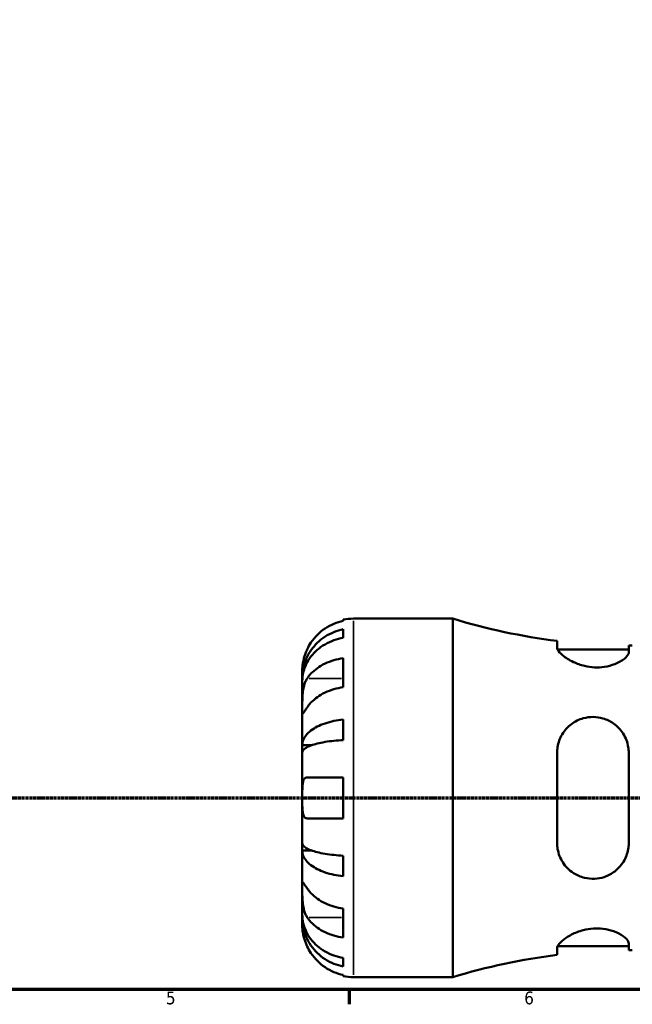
# Model space of a CAD drawing. Header units: millimetres. Extents: x 0 to 902, y 0 to 826.
# Tile 2 of 10: x 286 to 406, y 17 to 209. Entities that reach past the tile are written whole.
import ezdxf

# ---------------------------------------------------------------- set-up
doc = ezdxf.new("R2010")
doc.units = ezdxf.units.MM
doc.linetypes.add('CHAIN', pattern=[0.7087, 0.4724, -0.0591, 0.1181, -0.0591])
for name, color, linetype, lineweight in [('Border (ISO)', 7, 'Continuous', 70), ('Section Line (ISO)', 7, 'CHAIN', 70), ('Visible (ISO)', 7, 'Continuous', 50), ('Visible Narrow (ISO)', 7, 'Continuous', 35)]:
    doc.layers.add(name, color=color, linetype=linetype, lineweight=lineweight)
doc.styles.add('Note Text (ISO)', font='tahoma.ttf')

# ---------------------------------------------------------------- blocks, each defined once
blk = doc.blocks.new('Borders Default Border')
at = {"layer": 'Border (ISO)'}
blk.add_line((350.42, 20), (350.42, 17.1), dxfattribs=at)
at = {"layer": 'Border (ISO)', "flags": 128}
blk.add_lwpolyline([(20, 20), (20, 574), (821, 574), (821, 20), (20, 20)], dxfattribs=at)
at = {"layer": 'Border (ISO)', "color": 232, "true_color": 0xca0064, "char_height": 2.5, "attachment_point": 7, "style": 'Note Text (ISO)'}
for s, insert in [('5', (314.64, 17.05)), ('6', (384.66, 17.05))]:
    blk.add_mtext(s, dxfattribs=dict(at, insert=insert))
blk = doc.blocks.new('2dTransSection0')
at = {"layer": 'Section Line (ISO)', "linetype": 'CHAIN'}
blk.add_line((168.6, 57.4), (682.2, 57.4), dxfattribs=at)

msp = doc.modelspace()

# ---------------------------------------------------------------- linework, layer by layer
at = {"layer": 'Visible (ISO)'}
for p, q in [((351.279, 92.401), (370.679, 92.401)), ((370.679, 22.401), (370.679, 92.401)), ((349.279, 91.968), (349.279, 92.199)), ((349.279, 88.657), (349.279, 90.318)), ((391.079, 88.055), (391.079, 86.765)), ((405.079, 85.822), (405.079, 87.153)), ((349.279, 79.015), (349.279, 84.672)), ((391.189, 86.351), (405.079, 86.351)), ((341.279, 80.792), (341.279, 82.401)), ((341.279, 80.792), (341.304, 80.792)), ((341.279, 80.18), (341.279, 80.792)), ((341.279, 75.079), (341.279, 80.18)), ((341.279, 67.702), (341.279, 75.079)), ((349.279, 68.687), (349.279, 72.696)), ((341.279, 67.702), (343.188, 67.702)), ((341.279, 66.224), (341.279, 67.702)), ((341.279, 57.401), (341.279, 66.224)), ((391.079, 66.201), (391.079, 48.601)), ((405.079, 48.601), (405.079, 66.201)), ((349.279, 53.401), (349.279, 61.401)), ((341.279, 48.578), (341.279, 57.401)), ((341.279, 47.1), (341.279, 48.578)), ((341.279, 39.723), (341.279, 47.1)), ((341.279, 47.1), (343.188, 47.1)), ((349.279, 42.106), (349.279, 46.114)), ((341.279, 34.622), (341.279, 39.723)), ((341.279, 34.01), (341.279, 34.622)), ((349.279, 30.13), (349.279, 35.787)), ((341.279, 34.01), (341.304, 34.01)), ((341.279, 32.401), (341.279, 34.01)), ((405.079, 27.649), (405.079, 28.98)), ((391.079, 28.037), (391.079, 26.747)), ((391.189, 28.451), (405.079, 28.451)), ((349.279, 24.484), (349.279, 26.145)), ((349.279, 22.603), (349.279, 22.834)), ((351.279, 22.401), (370.679, 22.401))]:
    msp.add_line(p, q, dxfattribs=at)
for centre, radius, start, end in [((351.279, 82.401), 10, 90, 101.53696), ((405.779, 207.11), 119.959, 252.98636, 262.96119), ((405.779, 207.11), 119.959, 269.66566, 270), ((405.779, -92.308), 119.959, 90, 90.33434), ((405.779, -92.308), 119.959, 97.03881, 107.01364), ((351.279, 32.401), 10, 258.46304, 270)]:
    msp.add_arc(centre, radius, start, end, dxfattribs=at)
for points, knots in [([(349.279, 91.968), (348.64, 91.837), (348.016, 91.64), (346.893, 91.173), (346.294, 90.857), (345.175, 90.107), (344.656, 89.672), (343.783, 88.794), (343.348, 88.27), (342.692, 87.284), (342.444, 86.839), (342.239, 86.401)], [0.18972425, 0.18972425, 0.18972425, 0.18972425, 0.36926522, 0.36926522, 0.55452014, 0.55452014, 0.73977506, 0.73977506, 0.92607912, 0.92607912, 1.06568045, 1.06568045, 1.06568045, 1.06568045]), ([(341.279, 80.792), (341.279, 81.394), (341.34, 82.051), (341.603, 83.337), (341.806, 83.967), (342.279, 85.076), (342.594, 85.659), (343.342, 86.746), (343.776, 87.251), (344.65, 88.098), (345.169, 88.518), (346.288, 89.243), (346.887, 89.548), (348.011, 89.999), (348.638, 90.191), (349.279, 90.318)], [4.4593823, 4.4593823, 4.4593823, 4.4593823, 4.6457401, 4.6457401, 4.832098, 4.832098, 5.0177489, 5.0177489, 5.2033998, 5.2033998, 5.388581, 5.388581, 5.5737621, 5.5737621, 5.753847, 5.753847, 5.753847, 5.753847]), ([(349.279, 88.657), (348.638, 88.544), (348.011, 88.374), (346.887, 87.972), (346.288, 87.701), (345.169, 87.056), (344.65, 86.682), (343.776, 85.928), (343.342, 85.478), (342.594, 84.511), (342.279, 83.993), (341.806, 83.005), (341.603, 82.445), (341.34, 81.3), (341.279, 80.715), (341.279, 80.18)], [0.1897184, 0.1897184, 0.1897184, 0.1897184, 0.3698032, 0.3698032, 0.5549844, 0.5549844, 0.7401655, 0.7401655, 0.9258164, 0.9258164, 1.1114673, 1.1114673, 1.2978252, 1.2978252, 1.484183, 1.484183, 1.484183, 1.484183]), ([(405.079, 85.822), (405.079, 85.73), (405.06, 85.633), (404.911, 85.233), (404.637, 84.899), (403.758, 84.192), (403.12, 83.818), (401.727, 83.277), (401.033, 83.085), (399.671, 82.886), (399.039, 82.852), (397.733, 82.91), (397.081, 83.005), (395.657, 83.341), (394.92, 83.61), (393.421, 84.314), (392.713, 84.773), (391.689, 85.625), (391.346, 86.021), (391.114, 86.508), (391.079, 86.643), (391.079, 86.765)], [-2.4622259, -2.4622259, -2.4622259, -2.4622259, -2.3687338, -2.3687338, -2.0899685, -2.0899685, -1.7795505, -1.7795505, -1.5376133, -1.5376133, -1.3436251, -1.3436251, -1.1441401, -1.1441401, -0.8917994, -0.8917994, -0.5666642, -0.5666642, -0.2669356, -0.2669356, -0.1388148, -0.1388148, -0.1388148, -0.1388148]), ([(342.239, 86.401), (342.17, 86.254), (342.104, 86.106), (341.944, 85.721), (341.854, 85.484), (341.688, 84.993), (341.615, 84.742), (341.463, 84.144), (341.401, 83.815), (341.311, 83.18), (341.293, 82.902), (341.277, 82.506), (341.279, 82.401), (341.279, 82.401)], [-0.64008532, -0.64008532, -0.64008532, -0.64008532, -0.59222185, -0.59222185, -0.51595037, -0.51595037, -0.43235608, -0.43235608, -0.30863031, -0.30863031, -0.15844955, -0.15844955, 0, 0, 0, 0]), ([(342.239, 80.735), (342.444, 81.045), (342.692, 81.36), (343.348, 82.057), (343.783, 82.428), (344.656, 83.049), (345.175, 83.356), (346.294, 83.887), (346.893, 84.11), (348.016, 84.44), (348.64, 84.579), (349.279, 84.672)], [4.90264375, 4.90264375, 4.90264375, 4.90264375, 5.04224508, 5.04224508, 5.22854914, 5.22854914, 5.41380406, 5.41380406, 5.59905898, 5.59905898, 5.77859995, 5.77859995, 5.77859995, 5.77859995]), ([(341.279, 75.079), (341.279, 75.288), (341.279, 75.52), (341.281, 76.038), (341.283, 76.324), (341.301, 77.035), (341.321, 77.466), (341.408, 78.308), (341.472, 78.711), (341.628, 79.362), (341.705, 79.617), (341.883, 80.086), (341.982, 80.3), (342.139, 80.579), (342.188, 80.659), (342.239, 80.735)], [0, 0, 0, 0, 0.08884908, 0.08884908, 0.18379648, 0.18379648, 0.31419699, 0.31419699, 0.43784665, 0.43784665, 0.52411276, 0.52411276, 0.60765264, 0.60765264, 0.6434969, 0.6434969, 0.6434969, 0.6434969]), ([(349.279, 79.015), (348.64, 78.922), (348.016, 78.783), (346.893, 78.453), (346.294, 78.23), (345.175, 77.699), (344.656, 77.392), (343.783, 76.771), (343.348, 76.401), (342.692, 75.703), (342.444, 75.389), (342.239, 75.079)], [0.18972425, 0.18972425, 0.18972425, 0.18972425, 0.36926522, 0.36926522, 0.55452014, 0.55452014, 0.73977506, 0.73977506, 0.92607912, 0.92607912, 1.06568045, 1.06568045, 1.06568045, 1.06568045]), ([(342.239, 75.079), (342.18, 74.991), (342.124, 74.906), (341.963, 74.663), (341.866, 74.517), (341.69, 74.259), (341.614, 74.151), (341.462, 73.958), (341.401, 73.902), (341.311, 73.915), (341.293, 74.016), (341.277, 74.409), (341.279, 74.705), (341.279, 75.079)], [-0.64434498, -0.64434498, -0.64434498, -0.64434498, -0.60308586, -0.60308586, -0.52007987, -0.52007987, -0.43273909, -0.43273909, -0.31000661, -0.31000661, -0.15868997, -0.15868997, 0, 0, 0, 0]), ([(391.079, 66.201), (391.079, 66.57), (391.108, 66.936), (391.306, 68.188), (391.616, 69.029), (392.534, 70.571), (393.157, 71.264), (394.576, 72.319), (395.351, 72.707), (396.831, 73.12), (397.493, 73.209), (398.805, 73.192), (399.434, 73.098), (400.781, 72.704), (401.465, 72.372), (402.847, 71.411), (403.492, 70.733), (404.495, 69.157), (404.841, 68.252), (405.05, 66.937), (405.079, 66.57), (405.079, 66.201)], [-2.4876076, -2.4876076, -2.4876076, -2.4876076, -2.3714037, -2.3714037, -2.0837914, -2.0837914, -1.7817754, -1.7817754, -1.5085983, -1.5085983, -1.3047258, -1.3047258, -1.11266, -1.11266, -0.8795223, -0.8795223, -0.5850648, -0.5850648, -0.2786922, -0.2786922, -0.1623441, -0.1623441, -0.1623441, -0.1623441]), ([(341.279, 67.702), (341.279, 68.018), (341.34, 68.362), (341.603, 69.036), (341.806, 69.366), (342.279, 69.948), (342.594, 70.253), (343.342, 70.823), (343.776, 71.088), (344.65, 71.532), (345.169, 71.752), (346.288, 72.132), (346.887, 72.292), (348.011, 72.529), (348.638, 72.629), (349.279, 72.696)], [4.4593823, 4.4593823, 4.4593823, 4.4593823, 4.6457401, 4.6457401, 4.832098, 4.832098, 5.0177489, 5.0177489, 5.2033998, 5.2033998, 5.388581, 5.388581, 5.5737621, 5.5737621, 5.753847, 5.753847, 5.753847, 5.753847]), ([(349.279, 68.687), (348.638, 68.655), (348.011, 68.605), (346.887, 68.488), (346.288, 68.41), (345.169, 68.222), (344.65, 68.113), (343.776, 67.894), (343.342, 67.764), (342.594, 67.483), (342.279, 67.332), (341.806, 67.045), (341.603, 66.882), (341.34, 66.549), (341.279, 66.38), (341.279, 66.224)], [0.1897184, 0.1897184, 0.1897184, 0.1897184, 0.3698032, 0.3698032, 0.5549844, 0.5549844, 0.7401655, 0.7401655, 0.9258164, 0.9258164, 1.1114673, 1.1114673, 1.2978252, 1.2978252, 1.484183, 1.484183, 1.484183, 1.484183]), ([(341.279, 57.401), (341.279, 57.777), (341.278, 58.151), (341.283, 58.92), (341.289, 59.308), (341.332, 59.997), (341.367, 60.295), (341.48, 60.765), (341.55, 60.943), (341.701, 61.164), (341.767, 61.232), (341.908, 61.33), (341.981, 61.362), (342.117, 61.394), (342.177, 61.401), (342.239, 61.401)], [0, 0, 0, 0, 0.11274969, 0.11274969, 0.24046199, 0.24046199, 0.3630761, 0.3630761, 0.46982648, 0.46982648, 0.53680834, 0.53680834, 0.59738122, 0.59738122, 0.64072731, 0.64072731, 0.64072731, 0.64072731]), ([(342.239, 61.401), (342.444, 61.401), (342.692, 61.401), (343.348, 61.401), (343.783, 61.401), (344.656, 61.401), (345.175, 61.401), (346.294, 61.401), (346.893, 61.401), (348.016, 61.401), (348.64, 61.401), (349.279, 61.401)], [4.90264375, 4.90264375, 4.90264375, 4.90264375, 5.04224508, 5.04224508, 5.22854914, 5.22854914, 5.41380406, 5.41380406, 5.59905898, 5.59905898, 5.77859995, 5.77859995, 5.77859995, 5.77859995]), ([(342.239, 53.401), (342.146, 53.401), (342.058, 53.416), (341.903, 53.475), (341.834, 53.517), (341.694, 53.643), (341.627, 53.734), (341.469, 54.046), (341.402, 54.309), (341.311, 54.985), (341.293, 55.403), (341.277, 56.348), (341.279, 56.872), (341.279, 57.401)], [-0.64798358, -0.64798358, -0.64798358, -0.64798358, -0.58129223, -0.58129223, -0.51957432, -0.51957432, -0.44316993, -0.44316993, -0.3085364, -0.3085364, -0.15881239, -0.15881239, 0, 0, 0, 0]), ([(349.279, 53.401), (348.64, 53.401), (348.016, 53.401), (346.893, 53.401), (346.294, 53.401), (345.175, 53.401), (344.656, 53.401), (343.783, 53.401), (343.348, 53.401), (342.692, 53.401), (342.444, 53.401), (342.239, 53.401)], [0.18972425, 0.18972425, 0.18972425, 0.18972425, 0.36926522, 0.36926522, 0.55452014, 0.55452014, 0.73977506, 0.73977506, 0.92607912, 0.92607912, 1.06568045, 1.06568045, 1.06568045, 1.06568045]), ([(341.279, 48.578), (341.279, 48.422), (341.34, 48.252), (341.603, 47.92), (341.806, 47.757), (342.279, 47.47), (342.594, 47.319), (343.342, 47.038), (343.776, 46.908), (344.65, 46.689), (345.169, 46.58), (346.288, 46.392), (346.887, 46.314), (348.011, 46.197), (348.638, 46.147), (349.279, 46.114)], [4.4593823, 4.4593823, 4.4593823, 4.4593823, 4.6457401, 4.6457401, 4.832098, 4.832098, 5.0177489, 5.0177489, 5.2033998, 5.2033998, 5.388581, 5.388581, 5.5737621, 5.5737621, 5.753847, 5.753847, 5.753847, 5.753847]), ([(405.079, 48.601), (405.079, 48.304), (405.06, 48.008), (404.911, 46.842), (404.637, 46.004), (403.758, 44.396), (403.12, 43.645), (401.727, 42.577), (401.033, 42.205), (399.671, 41.754), (399.039, 41.637), (397.733, 41.578), (397.081, 41.642), (395.657, 41.983), (394.92, 42.306), (393.421, 43.279), (392.713, 43.998), (391.689, 45.6), (391.346, 46.469), (391.114, 47.791), (391.079, 48.194), (391.079, 48.601)], [-2.4622259, -2.4622259, -2.4622259, -2.4622259, -2.3687338, -2.3687338, -2.0899685, -2.0899685, -1.7795505, -1.7795505, -1.5376133, -1.5376133, -1.3436251, -1.3436251, -1.1441401, -1.1441401, -0.8917994, -0.8917994, -0.5666642, -0.5666642, -0.2669356, -0.2669356, -0.1388148, -0.1388148, -0.1388148, -0.1388148]), ([(349.279, 42.106), (348.638, 42.173), (348.011, 42.273), (346.887, 42.51), (346.288, 42.669), (345.169, 43.05), (344.65, 43.27), (343.776, 43.714), (343.342, 43.979), (342.594, 44.549), (342.279, 44.854), (341.806, 45.435), (341.603, 45.766), (341.34, 46.44), (341.279, 46.784), (341.279, 47.1)], [0.1897184, 0.1897184, 0.1897184, 0.1897184, 0.3698032, 0.3698032, 0.5549844, 0.5549844, 0.7401655, 0.7401655, 0.9258164, 0.9258164, 1.1114673, 1.1114673, 1.2978252, 1.2978252, 1.484183, 1.484183, 1.484183, 1.484183]), ([(341.279, 39.723), (341.279, 39.933), (341.279, 40.118), (341.281, 40.445), (341.283, 40.582), (341.301, 40.823), (341.321, 40.894), (341.408, 40.896), (341.472, 40.834), (341.628, 40.631), (341.705, 40.521), (341.883, 40.26), (341.982, 40.11), (342.139, 39.874), (342.188, 39.8), (342.239, 39.723)], [0, 0, 0, 0, 0.08884908, 0.08884908, 0.18379648, 0.18379648, 0.31419699, 0.31419699, 0.43784665, 0.43784665, 0.52411276, 0.52411276, 0.60765264, 0.60765264, 0.6434969, 0.6434969, 0.6434969, 0.6434969]), ([(342.239, 34.066), (342.18, 34.154), (342.124, 34.247), (341.963, 34.541), (341.866, 34.756), (341.69, 35.23), (341.614, 35.49), (341.462, 36.145), (341.401, 36.546), (341.311, 37.454), (341.293, 37.951), (341.277, 38.905), (341.279, 39.349), (341.279, 39.723)], [-0.64434498, -0.64434498, -0.64434498, -0.64434498, -0.60308586, -0.60308586, -0.52007987, -0.52007987, -0.43273909, -0.43273909, -0.31000661, -0.31000661, -0.15868997, -0.15868997, 0, 0, 0, 0]), ([(342.239, 39.723), (342.444, 39.413), (342.692, 39.099), (343.348, 38.401), (343.783, 38.031), (344.656, 37.41), (345.175, 37.103), (346.294, 36.572), (346.893, 36.349), (348.016, 36.019), (348.64, 35.879), (349.279, 35.787)], [4.90264375, 4.90264375, 4.90264375, 4.90264375, 5.04224508, 5.04224508, 5.22854914, 5.22854914, 5.41380406, 5.41380406, 5.59905898, 5.59905898, 5.77859995, 5.77859995, 5.77859995, 5.77859995]), ([(341.279, 34.622), (341.279, 34.087), (341.34, 33.502), (341.603, 32.357), (341.806, 31.797), (342.279, 30.809), (342.594, 30.291), (343.342, 29.324), (343.776, 28.874), (344.65, 28.12), (345.169, 27.746), (346.288, 27.101), (346.887, 26.83), (348.011, 26.428), (348.638, 26.258), (349.279, 26.145)], [4.4593823, 4.4593823, 4.4593823, 4.4593823, 4.6457401, 4.6457401, 4.832098, 4.832098, 5.0177489, 5.0177489, 5.2033998, 5.2033998, 5.388581, 5.388581, 5.5737621, 5.5737621, 5.753847, 5.753847, 5.753847, 5.753847]), ([(349.279, 24.484), (348.638, 24.611), (348.011, 24.803), (346.887, 25.254), (346.288, 25.559), (345.169, 26.284), (344.65, 26.704), (343.776, 27.551), (343.342, 28.056), (342.594, 29.143), (342.279, 29.726), (341.806, 30.835), (341.603, 31.465), (341.34, 32.751), (341.279, 33.408), (341.279, 34.01)], [0.1897184, 0.1897184, 0.1897184, 0.1897184, 0.3698032, 0.3698032, 0.5549844, 0.5549844, 0.7401655, 0.7401655, 0.9258164, 0.9258164, 1.1114673, 1.1114673, 1.2978252, 1.2978252, 1.484183, 1.484183, 1.484183, 1.484183]), ([(349.279, 30.13), (348.64, 30.223), (348.016, 30.362), (346.893, 30.692), (346.294, 30.915), (345.175, 31.446), (344.656, 31.753), (343.783, 32.374), (343.348, 32.744), (342.692, 33.442), (342.444, 33.756), (342.239, 34.066)], [0.18972425, 0.18972425, 0.18972425, 0.18972425, 0.36926522, 0.36926522, 0.55452014, 0.55452014, 0.73977506, 0.73977506, 0.92607912, 0.92607912, 1.06568045, 1.06568045, 1.06568045, 1.06568045]), ([(341.279, 32.401), (341.279, 32.401), (341.279, 32.358), (341.282, 32.181), (341.285, 32.039), (341.317, 31.591), (341.355, 31.247), (341.485, 30.571), (341.554, 30.278), (341.711, 29.74), (341.789, 29.502), (341.969, 29.015), (342.071, 28.768), (342.201, 28.483), (342.22, 28.442), (342.239, 28.401)], [-2.77804136, -2.77804136, -2.77804136, -2.77804136, -2.67672151, -2.67672151, -2.56558131, -2.56558131, -2.40960112, -2.40960112, -2.30519389, -2.30519389, -2.22617552, -2.22617552, -2.14450488, -2.14450488, -2.1308178, -2.1308178, -2.1308178, -2.1308178]), ([(391.079, 28.037), (391.079, 28.148), (391.108, 28.269), (391.306, 28.722), (391.616, 29.096), (392.534, 29.896), (393.157, 30.322), (394.576, 31.053), (395.351, 31.364), (396.831, 31.751), (397.493, 31.863), (398.805, 31.951), (399.434, 31.933), (400.781, 31.769), (401.465, 31.6), (402.847, 31.112), (403.492, 30.769), (404.495, 30.052), (404.841, 29.678), (405.05, 29.216), (405.079, 29.094), (405.079, 28.98)], [-2.4876076, -2.4876076, -2.4876076, -2.4876076, -2.3714037, -2.3714037, -2.0837914, -2.0837914, -1.7817754, -1.7817754, -1.5085983, -1.5085983, -1.3047258, -1.3047258, -1.11266, -1.11266, -0.8795223, -0.8795223, -0.5850648, -0.5850648, -0.2786922, -0.2786922, -0.1623441, -0.1623441, -0.1623441, -0.1623441]), ([(342.239, 28.401), (342.444, 27.963), (342.692, 27.518), (343.348, 26.531), (343.783, 26.007), (344.656, 25.13), (345.175, 24.695), (346.294, 23.944), (346.893, 23.629), (348.016, 23.162), (348.64, 22.965), (349.279, 22.834)], [4.90264375, 4.90264375, 4.90264375, 4.90264375, 5.04224508, 5.04224508, 5.22854914, 5.22854914, 5.41380406, 5.41380406, 5.59905898, 5.59905898, 5.77859995, 5.77859995, 5.77859995, 5.77859995])]:
    msp.add_open_spline(points, degree=3, knots=knots, dxfattribs=at)
at = {"layer": 'Visible Narrow (ISO)'}
for p, q in [((351.279, 22.832), (351.279, 91.97)), ((342.591, 80.735), (348.927, 80.735)), ((342.591, 34.066), (348.927, 34.066))]:
    msp.add_line(p, q, dxfattribs=at)

# ---------------------------------------------------------------- block references
msp.add_blockref('Borders Default Border', (0, 0))
at = {"layer": 'Section Line (ISO)'}
msp.add_blockref('2dTransSection0', (0, 0), dxfattribs=at)

doc.saveas('drawing.dxf')
